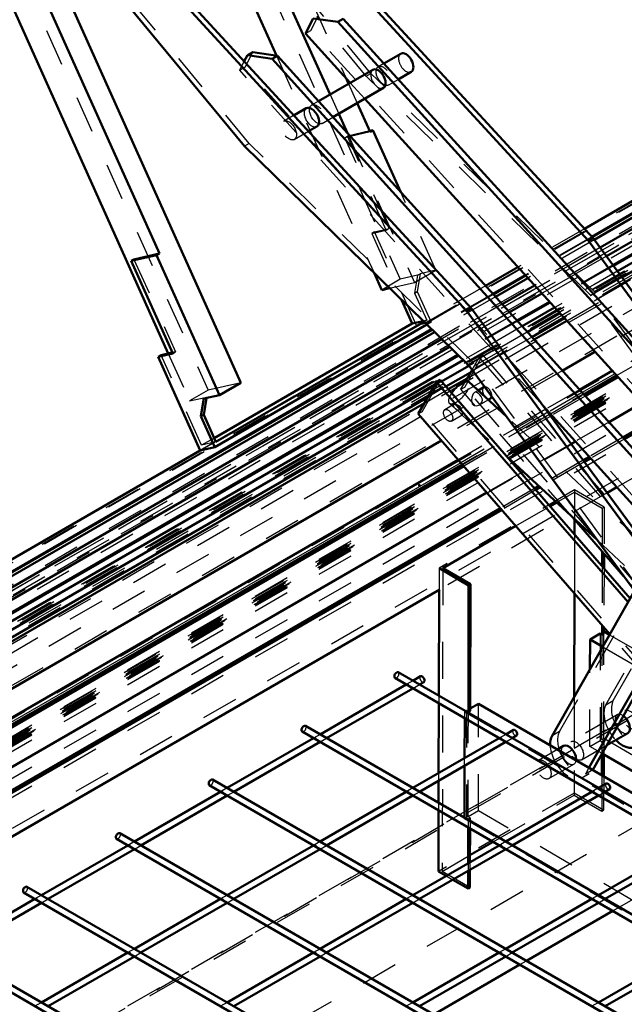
# Model space of a CAD drawing. Header units: millimetres. Extents: x 0 to 420, y 0 to 297.
# Tile 42 of 52: x 322 to 338, y 138 to 165. Entities that reach past the tile are written whole.
import ezdxf

# ---------------------------------------------------------------- set-up
doc = ezdxf.new("R2010")
doc.units = ezdxf.units.MM
doc.linetypes.add('Dashed', pattern=[2, 1, -1])
for name, color, linetype, lineweight in [('2d ConnectionPoints', 7, 'Continuous', 50), ('AM_0', 7, 'Continuous', 50), ('AM_4', 3, 'Continuous', 25), ('AM_9', 6, 'Dashed', 25)]:
    doc.layers.add(name, color=color, linetype=linetype, lineweight=lineweight)

# ---------------------------------------------------------------- blocks, each defined once
blk = doc.blocks.new('104_FGS30015018025O110U_0_in_150180C2125Y2N4N_300Op0__1203')
at = {"layer": 'AM_0'}
for p, q in [((324.848, 172.708), (337.302, 159.167)), ((324.974, 172.78), (337.428, 159.24)), ((321.671, 170.874), (334.125, 157.333)), ((321.545, 170.801), (333.999, 157.26)), ((327.962, 161.734), (321.429, 169.634)), ((329.617, 164.793), (329.825, 165.204)), ((329.825, 165.204), (330.492, 165.109)), ((330.492, 165.109), (330.637, 165.193)), ((330.492, 165.109), (341.991, 152.469)), ((330.637, 165.193), (342.136, 152.553)), ((330.833, 163.456), (329.617, 164.793)), ((327.955, 164.042), (328.039, 164.206)), ((328.184, 164.29), (328.039, 164.206)), ((328.039, 164.206), (328.708, 164.108)), ((328.184, 164.29), (328.853, 164.191)), ((328.853, 164.191), (328.708, 164.108)), ((328.853, 164.191), (340.329, 151.506)), ((332.204, 164.247), (331.741, 163.98)), ((328.708, 164.108), (340.184, 151.423)), ((331.448, 163.811), (329.969, 162.957)), ((332.134, 163.548), (332.49, 163.753)), ((330.361, 162.524), (331.733, 163.317)), ((341.016, 152.262), (331.226, 163.024)), ((329.639, 162.766), (329.305, 162.574)), ((329.701, 162.143), (329.924, 162.272)), ((334.06, 155.771), (327.962, 161.734)), ((337.302, 159.167), (337.428, 159.24)), ((337.302, 159.167), (343.772, 150.368)), ((337.428, 159.24), (343.898, 150.441)), ((334.125, 157.333), (333.999, 157.26)), ((333.999, 157.26), (340.318, 148.668)), ((334.125, 157.333), (340.59, 148.542)), ((333.959, 155.347), (334.139, 155.664)), ((339.56, 148.292), (334.06, 155.771)), ((332.68, 154.468), (333.172, 155.333)), ((333.273, 155.391), (333.172, 155.333)), ((333.172, 155.333), (338.378, 149.353)), ((333.273, 155.391), (338.438, 149.458)), ((335.073, 154.394), (334.057, 155.336)), ((334.46, 155.192), (334.307, 155.104)), ((334.58, 154.85), (334.638, 154.883)), ((339.764, 150.606), (336.069, 154.69)), ((337.886, 148.489), (332.68, 154.468)), ((335.068, 153.329), (337.543, 151.035)), ((336.259, 151.96), (336.435, 152.062)), ((338.256, 150.065), (336.864, 151.664)), ((336.924, 151.596), (336.923, 151.198)), ((333.345, 150.278), (335.33, 151.424)), ((337.676, 150.732), (337.675, 150.334)), ((337.726, 150.674), (337.725, 150.276)), ((333.264, 150.266), (334.047, 149.812)), ((334.098, 149.841), (333.345, 150.278)), ((334.047, 149.812), (334.041, 146.38)), ((334.047, 149.812), (334.098, 149.841)), ((334.098, 149.841), (334.091, 146.409)), ((333.243, 149.689), (333.237, 146.815)), ((336.313, 145.725), (338.553, 149.661)), ((336.92, 149.598), (336.914, 146.782)), ((337.672, 148.734), (337.672, 148.476)), ((337.722, 148.676), (337.722, 148.505)), ((339.396, 148.515), (337.316, 144.861)), ((337.344, 148.345), (337.621, 148.505)), ((337.672, 148.476), (337.621, 148.505)), ((337.722, 148.505), (337.672, 148.476)), ((337.722, 148.563), (337.877, 148.473)), ((337.342, 147.534), (337.344, 148.345)), ((337.344, 148.345), (337.69, 148.144)), ((338.872, 147.356), (337.418, 144.803)), ((333.237, 146.61), (333.233, 144.716)), ((334.318, 146.598), (334.091, 146.467)), ((334.318, 146.598), (339.972, 143.32)), ((333.991, 146.409), (333.966, 146.395)), ((334.041, 146.38), (333.991, 146.409)), ((334.091, 146.409), (334.041, 146.38)), ((333.938, 145.123), (333.94, 146.204)), ((337.8, 145.474), (338.37, 145.803)), ((336.622, 145.453), (336.458, 145.358)), ((337.665, 145.237), (337.664, 144.658)), ((339.921, 143.939), (337.67, 145.245)), ((337.716, 145.218), (337.715, 144.629)), ((333.935, 143.502), (333.937, 144.917)), ((333.233, 144.51), (333.232, 143.908)), ((333.231, 143.702), (333.228, 142.047)), ((334.035, 143.238), (334.033, 142.267)), ((334.085, 143.209), (334.084, 142.296)), ((334.084, 142.483), (334.714, 142.846)), ((333.228, 142.047), (333.44, 141.924)), ((334.033, 142.061), (334.032, 141.581)), ((334.083, 142.09), (334.082, 141.61)), ((333.618, 141.821), (334.032, 141.581)), ((334.032, 141.581), (334.082, 141.61))]:
    blk.add_line(p, q, dxfattribs=at)
for centre, major_axis, ratio, start_param, end_param in [((332.347, 164), (-0.143, 0.247), 0.577382, 3.141593, 6.283185), ((331.591, 163.564), (0.143, -0.247), 0.577382, 0, 3.141593), ((329.782, 162.519), (0.143, -0.247), 0.577382, 0, 3.141593), ((333.79, 155.048), (0.267, 0.288), 0.385376, 6.283185, 8.249195), ((334.549, 155.038), (-0.089, 0.154), 0.577382, 6.073959, 6.283185), ((334.549, 155.038), (-0.089, 0.154), 0.577382, 3.141593, 3.730591), ((338.227, 146.05), (-0.143, 0.247), 0.577382, 3.141593, 5.375395), ((336.765, 145.206), (0.357, -0.618), 0.577382, 3.467614, 3.968741), ((336.765, 145.206), (-0.143, 0.247), 0.577382, 3.815079, 6.283185), ((338.227, 146.05), (0.357, -0.618), 0.577382, 5.123906, 6.609207)]:
    blk.add_ellipse(centre, major_axis=major_axis, ratio=ratio, start_param=start_param, end_param=end_param, dxfattribs=at)
at = {"layer": 'AM_4'}
blk.add_line((337.418, 144.803), (337.417, 144.802), dxfattribs=at)
at = {"layer": 'AM_9'}
for p, q in [((331.391, 163.713), (324.566, 171.966)), ((328.088, 161.806), (321.263, 170.059)), ((329.762, 164.877), (329.97, 165.288)), ((331.264, 163.64), (329.924, 165.261)), ((329.617, 164.793), (329.762, 164.877)), ((341.72, 151.731), (329.762, 164.877)), ((327.975, 163.881), (328.184, 164.29)), ((327.83, 163.798), (327.955, 164.042)), ((327.975, 163.881), (327.83, 163.798)), ((339.909, 150.689), (327.975, 163.881)), ((331.741, 163.98), (331.593, 163.894)), ((336.069, 154.69), (327.83, 163.798)), ((331.264, 163.64), (331.391, 163.713)), ((337.363, 157.678), (331.264, 163.64)), ((337.489, 157.751), (331.391, 163.713)), ((331.226, 163.024), (330.833, 163.456)), ((331.878, 163.4), (332.134, 163.548)), ((329.969, 162.957), (329.784, 162.85)), ((329.305, 162.574), (329.028, 162.413)), ((330.069, 162.356), (330.361, 162.524)), ((329.313, 161.919), (329.701, 162.143)), ((328.088, 161.806), (327.962, 161.734)), ((334.186, 155.844), (328.088, 161.806)), ((337.363, 157.678), (337.489, 157.751)), ((343.333, 149.804), (337.489, 157.751)), ((342.079, 151.265), (337.363, 157.678)), ((333.941, 155.196), (334.432, 156.06)), ((334.139, 155.664), (334.332, 156.002)), ((334.332, 156.002), (334.432, 156.06)), ((334.332, 156.002), (340.523, 148.89)), ((334.432, 156.06), (338.482, 151.409)), ((334.186, 155.844), (334.06, 155.771)), ((340.03, 147.897), (334.186, 155.844)), ((332.781, 154.527), (333.273, 155.391)), ((333.84, 155.138), (333.959, 155.347)), ((333.84, 155.138), (333.941, 155.196)), ((336.864, 151.664), (333.84, 155.138)), ((340.132, 148.084), (333.941, 155.196)), ((334.307, 155.104), (334.206, 155.046)), ((334.344, 154.714), (334.58, 154.85)), ((332.781, 154.527), (332.68, 154.468)), ((338.973, 147.414), (332.781, 154.527)), ((333.655, 154.728), (333.401, 154.581)), ((333.523, 154.76), (333.692, 154.604)), ((333.579, 154.272), (333.872, 154.441)), ((333.864, 154.445), (333.834, 154.48)), ((333.863, 154.446), (335.068, 153.329)), ((338.885, 150.86), (335.073, 154.394)), ((336.925, 152.403), (333.244, 150.278)), ((336.925, 152.403), (336.909, 144.172)), ((337.728, 151.937), (336.925, 152.403)), ((337.977, 146.685), (341.331, 152.578)), ((336.435, 152.062), (336.925, 152.344)), ((336.925, 152.344), (336.924, 151.596)), ((336.925, 152.344), (337.678, 151.908)), ((335.33, 151.424), (336.259, 151.96)), ((337.678, 151.908), (337.676, 150.732)), ((337.678, 151.908), (337.728, 151.937)), ((337.728, 151.937), (337.726, 150.674)), ((336.514, 145.841), (339.869, 151.733)), ((337.775, 146.569), (340.602, 151.535)), ((336.923, 151.198), (336.92, 149.598)), ((337.543, 151.035), (340.813, 148.005)), ((333.244, 150.278), (333.243, 149.689)), ((333.244, 150.278), (333.264, 150.266)), ((333.345, 150.278), (333.329, 142.047)), ((337.675, 150.334), (337.672, 148.734)), ((337.725, 150.276), (337.722, 148.676)), ((340.032, 148.026), (338.256, 150.065)), ((337.621, 148.505), (337.616, 145.597)), ((337.666, 145.626), (337.672, 148.534)), ((337.672, 148.534), (337.722, 148.563)), ((337.672, 148.534), (337.722, 148.505)), ((337.717, 145.655), (337.722, 148.563)), ((337.722, 148.563), (337.722, 148.563)), ((337.877, 148.473), (340.782, 146.789)), ((338.872, 147.356), (337.886, 148.489)), ((337.69, 148.144), (339.654, 147.006)), ((337.338, 145.437), (337.342, 147.534)), ((333.237, 146.815), (333.237, 146.61)), ((336.914, 146.782), (336.909, 144.114)), ((334.313, 143.69), (334.318, 146.598)), ((337.775, 146.569), (337.977, 146.685)), ((333.966, 146.395), (333.94, 146.38)), ((333.94, 146.38), (362.433, 129.86)), ((333.94, 146.204), (333.94, 146.38)), ((333.991, 146.409), (333.985, 143.501)), ((334.035, 143.53), (334.041, 146.438)), ((334.091, 146.467), (334.041, 146.438)), ((334.041, 146.438), (334.091, 146.409)), ((338.084, 146.297), (336.824, 145.569)), ((336.514, 145.841), (336.313, 145.725)), ((337.109, 145.075), (337.8, 145.474)), ((337.338, 145.437), (337.616, 145.597)), ((337.67, 145.245), (337.338, 145.437)), ((337.616, 145.597), (337.666, 145.568)), ((337.666, 145.568), (337.665, 145.237)), ((337.666, 145.626), (337.717, 145.655)), ((337.717, 145.597), (337.666, 145.626)), ((337.666, 145.568), (337.717, 145.597)), ((337.717, 145.597), (337.716, 145.218)), ((366.209, 129.135), (337.717, 145.655)), ((336.458, 145.358), (335.941, 145.06)), ((333.937, 144.917), (333.938, 145.123)), ((336.226, 144.566), (336.907, 144.959)), ((333.233, 144.716), (333.233, 144.51)), ((337.121, 144.588), (337.323, 144.704)), ((337.316, 144.861), (337.217, 144.686)), ((337.417, 144.802), (337.217, 144.686)), ((337.664, 144.658), (337.663, 143.677)), ((337.715, 144.629), (337.713, 143.706)), ((336.909, 144.172), (333.228, 142.047)), ((334.714, 142.846), (336.909, 144.114)), ((337.713, 143.706), (336.909, 144.172)), ((336.909, 144.114), (337.663, 143.677)), ((333.232, 143.908), (333.231, 143.702)), ((334.313, 143.69), (334.035, 143.53)), ((362.806, 127.17), (334.313, 143.69)), ((337.663, 143.677), (337.713, 143.706)), ((333.935, 143.472), (333.935, 143.502)), ((333.985, 143.501), (333.935, 143.472)), ((362.427, 126.952), (333.935, 143.472)), ((333.985, 143.501), (334.035, 143.472)), ((334.086, 143.501), (334.035, 143.53)), ((334.035, 143.472), (334.086, 143.501)), ((334.035, 143.472), (334.035, 143.238)), ((334.086, 143.501), (334.085, 143.209)), ((333.329, 142.047), (334.084, 142.483)), ((334.033, 142.267), (334.033, 142.061)), ((334.084, 142.296), (334.083, 142.09)), ((334.082, 141.61), (333.329, 142.047)), ((333.44, 141.924), (333.618, 141.821))]:
    blk.add_line(p, q, dxfattribs=at)
for points in [[(334.206, 155.046), (334.198, 155.041), (334.17, 155.009), (334.148, 154.965), (334.132, 154.909), (334.123, 154.84), (334.13, 154.776), (334.146, 154.737), (334.176, 154.707), (334.205, 154.694)], [(334.345, 154.714), (334.381, 154.742), (334.41, 154.785), (334.42, 154.837), (334.411, 154.889), (334.387, 154.939), (334.352, 154.987), (334.311, 155.025), (334.271, 155.049), (334.233, 155.055), (334.206, 155.046)], [(333.692, 154.604), (333.655, 154.644), (333.635, 154.687), (333.643, 154.718), (333.654, 154.727)], [(333.654, 154.727), (333.667, 154.733), (333.703, 154.733), (333.746, 154.718), (333.788, 154.686), (333.823, 154.64), (333.849, 154.587), (333.866, 154.533), (333.874, 154.488), (333.876, 154.459), (333.874, 154.443), (333.872, 154.441)], [(333.834, 154.48), (333.811, 154.504), (333.781, 154.53), (333.744, 154.561), (333.694, 154.602), (333.692, 154.604)], [(334.205, 154.694), (334.265, 154.689), (334.323, 154.703), (334.345, 154.714)], [(333.872, 154.441), (333.865, 154.443), (333.864, 154.445)]]:
    blk.add_lwpolyline(points, dxfattribs=at)
for centre, major_axis, ratio, start_param, end_param in [((332.347, 164), (-0.143, 0.247), 0.577382, 0, 3.141593), ((331.591, 163.564), (0.143, -0.247), 0.577382, 3.141593, 6.283185), ((329.782, 162.519), (0.143, -0.247), 0.577382, 3.141593, 6.283185), ((333.79, 155.048), (0.267, 0.288), 0.385376, 1.96601, 6.283185), ((334.549, 155.038), (-0.089, 0.154), 0.577382, 6.283185, 9.424778), ((334.549, 155.038), (-0.089, 0.154), 0.577382, 3.730591, 6.073959), ((338.227, 146.05), (0.357, -0.618), 0.577382, 3.467614, 5.123906), ((338.429, 146.166), (0.357, -0.618), 0.577382, 3.467614, 6.283185), ((338.227, 146.05), (-0.143, 0.247), 0.577382, 5.375395, 9.424778), ((336.966, 145.322), (0.357, -0.618), 0.577382, 3.467614, 6.609207), ((336.765, 145.206), (0.357, -0.618), 0.577382, 3.968741, 6.609207), ((336.765, 145.206), (-0.143, 0.247), 0.577382, 6.283185, 10.098264)]:
    blk.add_ellipse(centre, major_axis=major_axis, ratio=ratio, start_param=start_param, end_param=end_param, dxfattribs=at)
for centre, major_axis in [((331.736, 163.647), (0.143, -0.247)), ((329.927, 162.603), (0.143, -0.247)), ((329.17, 162.166), (-0.143, 0.247)), ((333.49, 154.427), (-0.089, 0.154)), ((338.429, 146.166), (-0.143, 0.247)), ((336.966, 145.322), (-0.143, 0.247)), ((336.084, 144.813), (-0.143, 0.247))]:
    blk.add_ellipse(centre, major_axis=major_axis, ratio=0.577382, dxfattribs=at)
blk = doc.blocks.new('111_FGS3001501802511U_0_in_150180C2125Y2N4N_300Op0__1203')
at = {"layer": 'AM_0'}
for p, q in [((310.362, 194.274), (327.861, 155.315)), ((309.559, 192.466), (325.89, 156.106)), ((311.564, 190.184), (325.65, 158.823)), ((326.478, 169.429), (328.829, 164.195)), ((328.624, 166.833), (330.284, 163.139)), ((330.72, 163.58), (330.788, 163.43)), ((331.023, 162.907), (331.373, 162.127)), ((330.519, 162.616), (330.756, 162.088)), ((331.449, 162.171), (331.362, 162.151)), ((331.449, 162.171), (331.373, 162.127)), ((332.206, 160.485), (331.449, 162.171)), ((325.65, 158.823), (324.958, 158.663)), ((325.65, 158.823), (325.574, 158.779)), ((325.574, 158.779), (324.882, 158.619)), ((324.882, 158.619), (324.958, 158.663)), ((326.01, 156.108), (324.882, 158.619)), ((325.574, 158.779), (327.281, 154.98)), ((331.479, 158.294), (331.687, 157.831)), ((331.687, 157.831), (331.902, 157.881)), ((332.225, 157.565), (332.516, 156.918)), ((332.837, 156.967), (327.185, 153.705)), ((332.816, 156.987), (332.516, 156.918)), ((332.516, 156.918), (327.137, 153.812)), ((327.153, 153.564), (332.915, 156.891)), ((326, 156.132), (325.694, 156.061)), ((325.618, 156.017), (326.01, 156.108)), ((325.618, 156.017), (325.694, 156.061)), ((325.618, 156.017), (326.76, 153.474)), ((327.281, 154.98), (327.861, 155.315)), ((326.857, 154.882), (326.777, 154.402)), ((326.852, 154.445), (326.928, 154.899)), ((327.281, 154.98), (326.857, 154.882)), ((326.777, 154.402), (326.852, 154.445)), ((326.777, 154.402), (327.153, 153.564)), ((327.185, 153.705), (326.852, 154.445)), ((327.153, 153.564), (326.76, 153.474))]:
    blk.add_line(p, q, dxfattribs=at)
at = {"layer": 'AM_9'}
for p, q in [((314.693, 197.082), (332.191, 158.122)), ((309.474, 194.069), (326.972, 155.11)), ((328.129, 169.35), (330.72, 163.58)), ((328.829, 164.195), (331.479, 158.294)), ((330.788, 163.43), (331.023, 162.907)), ((330.284, 163.139), (330.519, 162.616)), ((331.373, 162.127), (330.681, 161.967)), ((330.681, 161.967), (330.757, 162.011)), ((330.756, 162.088), (332.575, 158.037)), ((331.362, 162.151), (330.757, 162.011)), ((331.885, 159.499), (330.757, 162.011)), ((331.809, 159.456), (330.681, 161.967)), ((333.155, 158.371), (332.206, 160.485)), ((331.417, 159.365), (331.809, 159.456)), ((331.492, 159.409), (331.417, 159.365)), ((331.417, 159.365), (332.225, 157.565)), ((331.492, 159.409), (331.885, 159.499)), ((332.635, 156.865), (331.492, 159.409)), ((331.809, 159.456), (331.885, 159.499)), ((324.958, 158.663), (326.086, 156.152)), ((332.575, 158.037), (333.155, 158.371)), ((332.732, 158.274), (332.651, 157.793)), ((332.656, 158.23), (332.732, 158.274)), ((333.155, 158.371), (332.732, 158.274)), ((332.191, 158.122), (331.687, 157.831)), ((331.902, 157.881), (332.575, 158.037)), ((332.656, 158.23), (332.191, 158.122)), ((332.656, 158.23), (332.576, 157.749)), ((332.576, 157.749), (332.651, 157.793)), ((332.576, 157.749), (332.908, 157.009)), ((332.651, 157.793), (333.027, 156.956)), ((333.027, 156.956), (332.635, 156.865)), ((332.908, 157.009), (332.816, 156.987)), ((332.908, 157.009), (332.837, 156.967)), ((332.915, 156.891), (333.027, 156.956)), ((326.76, 153.474), (332.635, 156.865)), ((326.086, 156.152), (326, 156.132)), ((326.01, 156.108), (326.086, 156.152)), ((326.793, 153.614), (325.694, 156.061)), ((325.89, 156.106), (326.468, 154.818)), ((326.972, 155.11), (326.468, 154.818)), ((327.861, 155.315), (326.972, 155.11)), ((326.468, 154.818), (326.933, 154.926)), ((326.857, 154.882), (326.933, 154.926)), ((326.928, 154.899), (326.933, 154.926)), ((327.137, 153.812), (326.793, 153.614)), ((327.185, 153.705), (326.793, 153.614))]:
    blk.add_line(p, q, dxfattribs=at)
blk = doc.blocks.new('112_Flat_Glass_Skylight_300150180_6_0_in_150180C2125Y2N4N_300Op0__1203')
at = {"layer": 'AM_0'}
for p, q in [((351.804, 166.468), (337.981, 158.488)), ((352.18, 166.478), (338.088, 158.343)), ((352.571, 166.464), (338.212, 158.174)), ((336.258, 157.493), (335.374, 156.983)), ((336.381, 157.358), (335.497, 156.847)), ((336.524, 157.2), (335.639, 156.689)), ((336.648, 157.064), (335.763, 156.553)), ((335.827, 156.483), (336.712, 156.994)), ((333.768, 156.056), (310.648, 142.709)), ((333.901, 155.926), (310.721, 142.545)), ((334.056, 155.775), (333.312, 155.346)), ((334.099, 155.593), (333.432, 155.208)), ((333.494, 155.136), (334.007, 155.432)), ((333.115, 155.232), (310.798, 142.349)), ((332.939, 154.923), (310.744, 142.11)), ((310.555, 141.894), (332.848, 154.763))]:
    blk.add_line(p, q, dxfattribs=at)
at = {"layer": 'AM_9'}
for p, q in [((352.106, 166.333), (310.291, 142.194)), ((352.23, 166.362), (310.415, 142.223)), ((352.167, 166.468), (310.579, 142.46)), ((352.415, 166.28), (310.365, 142.005)), ((337.981, 158.488), (336.258, 157.493)), ((338.088, 158.343), (336.381, 157.358)), ((338.212, 158.174), (336.524, 157.2)), ((338.319, 158.029), (336.648, 157.064)), ((336.712, 156.994), (338.374, 157.953)), ((335.374, 156.983), (333.768, 156.056)), ((335.497, 156.847), (333.901, 155.926)), ((335.639, 156.689), (334.056, 155.775)), ((334.007, 155.432), (335.827, 156.483)), ((335.763, 156.553), (334.099, 155.593)), ((333.312, 155.346), (333.115, 155.232)), ((332.848, 154.763), (333.494, 155.136)), ((333.432, 155.208), (332.939, 154.923))]:
    blk.add_line(p, q, dxfattribs=at)
blk = doc.blocks.new('113_Flat_Glass_Skylight_300150180_12_0_in_150180C2125Y2N4N_300Op0__1203')
at = {"layer": 'AM_0'}
for p, q in [((351.312, 166.889), (337.617, 158.983)), ((351.638, 166.744), (337.789, 158.749)), ((335.837, 157.955), (334.955, 157.446)), ((336.036, 157.737), (335.153, 157.227)), ((333.315, 156.499), (310.886, 143.552)), ((333.529, 156.29), (310.798, 143.167))]:
    blk.add_line(p, q, dxfattribs=at)
at = {"layer": 'AM_9'}
for p, q in [((351.124, 166.845), (310.699, 143.508)), ((351.451, 166.7), (310.611, 143.124)), ((337.617, 158.983), (335.837, 157.955)), ((337.789, 158.749), (336.036, 157.737)), ((334.955, 157.446), (333.315, 156.499)), ((335.153, 157.227), (333.529, 156.29))]:
    blk.add_line(p, q, dxfattribs=at)
blk = doc.blocks.new('114_Flat_Glass_Skylight_300150180_5_0_in_150180C2125Y2N4N_300Op0__1203')
at = {"layer": 'AM_0'}
for p, q in [((350.697, 166.939), (337.404, 159.266)), ((350.986, 167.006), (337.46, 159.197)), ((335.595, 158.221), (334.714, 157.713)), ((335.655, 158.156), (334.773, 157.647)), ((333.054, 156.754), (310.888, 143.958)), ((333.119, 156.691), (310.924, 143.878))]:
    blk.add_line(p, q, dxfattribs=at)
at = {"layer": 'AM_9'}
for p, q in [((351.383, 166.83), (310.816, 143.411)), ((351.093, 166.763), (310.526, 143.344)), ((337.404, 159.266), (335.595, 158.221)), ((337.46, 159.197), (335.655, 158.156)), ((334.714, 157.713), (333.054, 156.754)), ((334.773, 157.647), (333.119, 156.691))]:
    blk.add_line(p, q, dxfattribs=at)
blk = doc.blocks.new('115_FGS3001501802O4U_0_in_150180C2125Y2N4N_300Op0__1203')
at = {"layer": 'AM_9'}
for p, q in [((350.111, 166.093), (308.712, 142.194)), ((350.788, 166.25), (309.388, 142.35))]:
    blk.add_line(p, q, dxfattribs=at)
blk = doc.blocks.new('116_FGS30015018025O33U_0_in_150180C2125Y2N4N_300Op0__1203')
at = {"layer": 'AM_0'}
for p, q in [((350.677, 166.948), (337.392, 159.279)), ((349.716, 166.726), (337.193, 159.496)), ((351.756, 166.468), (337.967, 158.508)), ((351.787, 166.475), (337.972, 158.5)), ((335.385, 158.453), (334.504, 157.944)), ((335.583, 158.235), (334.702, 157.726)), ((336.241, 157.512), (335.357, 157.001)), ((336.247, 157.505), (335.364, 156.994)), ((333.041, 156.767), (310.881, 143.974)), ((337.477, 156.152), (336.589, 155.64)), ((333.75, 156.074), (310.638, 142.731)), ((333.757, 156.067), (310.641, 142.723)), ((337.948, 155.635), (337.058, 155.121)), ((337.173, 154.995), (338.063, 155.509)), ((336.152, 154.598), (336.141, 154.592)), ((336.241, 154.457), (336.267, 154.472)), ((333.309, 153.746), (314.339, 142.795)), ((326.76, 153.474), (310.762, 144.238)), ((333.766, 153.221), (315.098, 142.444)), ((315.48, 142.472), (333.878, 153.093))]:
    blk.add_line(p, q, dxfattribs=at)
at = {"layer": 'AM_4'}
for p, q in [((338.018, 155.558), (337.128, 155.044)), ((336.222, 154.521), (336.202, 154.51)), ((333.834, 153.143), (315.415, 142.51))]:
    blk.add_line(p, q, dxfattribs=at)
at = {"layer": 'AM_9'}
for p, q in [((349.311, 166.418), (308.87, 143.071)), ((349.38, 166.434), (308.939, 143.087)), ((352.148, 166.343), (310.332, 142.203)), ((352.218, 166.288), (310.403, 142.149)), ((352.23, 166.362), (310.415, 142.223)), ((350.253, 166.045), (308.703, 142.059)), ((350.907, 166.197), (309.356, 142.21)), ((352.404, 166.201), (310.21, 141.843)), ((352.177, 166.278), (310.361, 142.139)), ((352.297, 166.111), (310.482, 141.972)), ((352.962, 165.653), (309.495, 140.56)), ((353.661, 165.573), (309.74, 140.218)), ((351.493, 165.447), (308.279, 140.5)), ((351.795, 165.383), (308.328, 140.29)), ((355.051, 165.331), (310.07, 139.364)), ((354.904, 165.382), (310.082, 139.507)), ((337.193, 159.496), (335.385, 158.453)), ((337.392, 159.279), (335.583, 158.235)), ((337.967, 158.508), (336.241, 157.512)), ((337.972, 158.5), (336.247, 157.505)), ((334.504, 157.944), (326.76, 153.474)), ((334.702, 157.726), (333.041, 156.767)), ((335.357, 157.001), (333.75, 156.074)), ((335.364, 156.994), (333.757, 156.067)), ((339.037, 157.053), (337.477, 156.152)), ((339.444, 156.499), (337.948, 155.635)), ((339.505, 156.416), (338.018, 155.558)), ((338.063, 155.509), (339.543, 156.363)), ((336.589, 155.64), (333.309, 153.746)), ((337.058, 155.121), (336.152, 154.598)), ((337.128, 155.044), (336.222, 154.521)), ((336.267, 154.472), (337.173, 154.995)), ((336.141, 154.592), (333.766, 153.221)), ((336.202, 154.51), (333.834, 153.143)), ((333.878, 153.093), (336.241, 154.457))]:
    blk.add_line(p, q, dxfattribs=at)
blk = doc.blocks.new('118_FGS300150180259U_0_in_150180C2125Y2N4N_300Op0__1203')
at = {"layer": 'AM_0'}
for p, q in [((362.141, 130.13), (332.136, 147.451)), ((332.74, 147.342), (332.532, 147.222)), ((332.354, 147.119), (330.011, 145.767)), ((332.047, 147.297), (361.963, 130.027)), ((332.711, 147.119), (332.83, 147.188)), ((330.189, 145.664), (332.532, 147.016)), ((359.62, 128.674), (329.615, 145.996)), ((329.526, 145.841), (359.442, 128.571)), ((335.262, 145.887), (335.054, 145.767)), ((335.232, 145.664), (335.351, 145.733)), ((329.833, 145.664), (327.49, 144.311)), ((327.668, 144.208), (330.011, 145.561)), ((334.875, 145.664), (332.532, 144.311)), ((332.711, 144.208), (335.054, 145.561)), ((327.005, 144.386), (356.92, 127.116)), ((357.099, 127.219), (327.094, 144.54)), ((337.783, 144.431), (337.575, 144.311)), ((327.312, 144.208), (324.969, 142.856)), ((325.147, 142.753), (327.49, 144.105)), ((332.354, 144.208), (330.011, 142.856)), ((330.189, 142.753), (332.532, 144.105)), ((337.397, 144.208), (335.054, 142.856)), ((335.232, 142.753), (337.575, 144.105)), ((337.753, 144.208), (337.872, 144.277)), ((354.577, 125.763), (324.572, 143.085)), ((324.483, 142.93), (354.399, 125.66)), ((324.79, 142.753), (322.447, 141.4)), ((322.626, 141.297), (324.969, 142.65)), ((329.833, 142.753), (327.49, 141.4)), ((327.668, 141.297), (330.011, 142.65)), ((334.875, 142.753), (332.532, 141.4)), ((332.711, 141.297), (335.054, 142.65)), ((339.918, 142.753), (337.575, 141.4)), ((337.753, 141.297), (340.096, 142.65)), ((321.962, 141.475), (351.878, 124.205)), ((352.056, 124.308), (322.051, 141.629)), ((322.269, 141.297), (319.926, 139.945)), ((320.104, 139.842), (322.447, 141.194)), ((327.312, 141.297), (324.969, 139.945)), ((325.147, 139.842), (327.49, 141.194)), ((332.354, 141.297), (330.011, 139.945)), ((330.189, 139.842), (332.532, 141.194)), ((337.397, 141.297), (335.054, 139.945)), ((335.232, 139.842), (337.575, 141.194)), ((349.535, 122.852), (319.53, 140.174)), ((319.441, 140.019), (349.356, 122.749)), ((324.79, 139.842), (322.447, 138.489)), ((329.833, 139.842), (327.49, 138.489)), ((334.875, 139.842), (332.532, 138.489)), ((339.918, 139.842), (337.575, 138.489)), ((322.626, 138.386), (324.969, 139.739)), ((327.668, 138.386), (330.011, 139.739)), ((332.711, 138.386), (335.054, 139.739)), ((337.753, 138.386), (340.096, 139.739))]:
    blk.add_line(p, q, dxfattribs=at)
for centre, major_axis, start_param, end_param in [((332.092, 147.374), (0.0446, 0.0772), 0, 3.141593), ((332.785, 147.265), (0.0446, -0.0772), 6.283185, 9.424778), ((329.57, 145.918), (0.0446, 0.0772), 0, 3.141593), ((335.306, 145.81), (0.0446, -0.0772), 6.283185, 9.424778), ((327.049, 144.463), (0.0446, 0.0772), 0, 3.141593), ((337.828, 144.354), (0.0446, -0.0772), 6.283185, 9.424778), ((324.528, 143.007), (0.0446, 0.0772), 0, 3.141593), ((322.007, 141.552), (0.0446, 0.0772), 0, 3.141593)]:
    blk.add_ellipse(centre, major_axis=major_axis, ratio=0.577382, start_param=start_param, end_param=end_param, dxfattribs=at)
at = {"layer": 'AM_9'}
for p, q in [((332.532, 147.222), (332.354, 147.119)), ((332.532, 147.016), (332.711, 147.119)), ((330.011, 145.767), (329.833, 145.664)), ((335.054, 145.767), (334.875, 145.664)), ((330.011, 145.561), (330.189, 145.664)), ((335.054, 145.561), (335.232, 145.664)), ((327.49, 144.311), (327.312, 144.208)), ((327.49, 144.105), (327.668, 144.208)), ((332.532, 144.311), (332.354, 144.208)), ((332.532, 144.105), (332.711, 144.208)), ((337.575, 144.311), (337.397, 144.208)), ((337.575, 144.105), (337.753, 144.208)), ((324.969, 142.856), (324.79, 142.753)), ((330.011, 142.856), (329.833, 142.753)), ((335.054, 142.856), (334.875, 142.753)), ((324.969, 142.65), (325.147, 142.753)), ((330.011, 142.65), (330.189, 142.753)), ((335.054, 142.65), (335.232, 142.753)), ((322.447, 141.4), (322.269, 141.297)), ((322.447, 141.194), (322.626, 141.297)), ((327.49, 141.4), (327.312, 141.297)), ((327.49, 141.194), (327.668, 141.297)), ((332.532, 141.4), (332.354, 141.297)), ((332.532, 141.194), (332.711, 141.297)), ((337.575, 141.4), (337.397, 141.297)), ((337.575, 141.194), (337.753, 141.297)), ((324.969, 139.945), (324.79, 139.842)), ((324.969, 139.739), (325.147, 139.842)), ((330.011, 139.945), (329.833, 139.842)), ((330.011, 139.739), (330.189, 139.842)), ((335.054, 139.945), (334.875, 139.842)), ((335.054, 139.739), (335.232, 139.842)), ((322.447, 138.489), (322.269, 138.386)), ((327.49, 138.489), (327.312, 138.386)), ((332.532, 138.489), (332.354, 138.386)), ((337.575, 138.489), (337.397, 138.386))]:
    blk.add_line(p, q, dxfattribs=at)
for points in [[(332.415, 147.124), (332.412, 147.125), (332.408, 147.126), (332.404, 147.126), (332.401, 147.125), (332.398, 147.123), (332.396, 147.121), (332.396, 147.119), (332.396, 147.117), (332.398, 147.116), (332.401, 147.114), (332.404, 147.113), (332.408, 147.113), (332.412, 147.113), (332.415, 147.114), (332.417, 147.116), (332.418, 147.119), (332.418, 147.121), (332.416, 147.123), (332.415, 147.124)], [(329.894, 145.669), (329.89, 145.67), (329.887, 145.67), (329.883, 145.67), (329.88, 145.669), (329.877, 145.668), (329.875, 145.666), (329.874, 145.664), (329.875, 145.662), (329.877, 145.66), (329.88, 145.659), (329.883, 145.658), (329.887, 145.657), (329.89, 145.658), (329.893, 145.659), (329.896, 145.661), (329.897, 145.663), (329.897, 145.665), (329.895, 145.668), (329.894, 145.669)], [(334.92, 145.668), (334.923, 145.67), (334.927, 145.67), (334.931, 145.67), (334.934, 145.67), (334.937, 145.668), (334.939, 145.666), (334.939, 145.664), (334.939, 145.662), (334.937, 145.66), (334.934, 145.658), (334.931, 145.657), (334.927, 145.657), (334.923, 145.658), (334.92, 145.66), (334.918, 145.661), (334.917, 145.663), (334.917, 145.665), (334.919, 145.667), (334.92, 145.668)], [(327.372, 144.213), (327.369, 144.214), (327.366, 144.215), (327.362, 144.215), (327.358, 144.214), (327.355, 144.212), (327.354, 144.21), (327.353, 144.208), (327.354, 144.206), (327.355, 144.205), (327.358, 144.203), (327.362, 144.202), (327.366, 144.202), (327.369, 144.202), (327.372, 144.203), (327.374, 144.205), (327.375, 144.208), (327.375, 144.21), (327.374, 144.212), (327.372, 144.213)], [(332.399, 144.213), (332.402, 144.214), (332.406, 144.215), (332.409, 144.215), (332.413, 144.214), (332.416, 144.213), (332.417, 144.211), (332.418, 144.208), (332.417, 144.206), (332.416, 144.204), (332.413, 144.203), (332.409, 144.202), (332.406, 144.202), (332.402, 144.203), (332.399, 144.204), (332.397, 144.206), (332.396, 144.208), (332.396, 144.21), (332.397, 144.212), (332.399, 144.213)], [(337.441, 144.213), (337.444, 144.214), (337.448, 144.215), (337.452, 144.215), (337.455, 144.214), (337.458, 144.213), (337.46, 144.211), (337.461, 144.208), (337.46, 144.206), (337.458, 144.204), (337.455, 144.203), (337.452, 144.202), (337.448, 144.202), (337.444, 144.203), (337.441, 144.204), (337.439, 144.206), (337.438, 144.208), (337.438, 144.21), (337.44, 144.212), (337.441, 144.213)], [(324.851, 142.758), (324.848, 142.759), (324.844, 142.759), (324.841, 142.759), (324.837, 142.758), (324.834, 142.757), (324.832, 142.755), (324.832, 142.753), (324.832, 142.751), (324.834, 142.749), (324.837, 142.748), (324.84, 142.747), (324.844, 142.746), (324.848, 142.747), (324.851, 142.748), (324.853, 142.75), (324.854, 142.752), (324.854, 142.754), (324.853, 142.757), (324.851, 142.758)], [(329.878, 142.757), (329.881, 142.759), (329.884, 142.759), (329.888, 142.759), (329.892, 142.759), (329.894, 142.757), (329.896, 142.755), (329.897, 142.753), (329.896, 142.751), (329.894, 142.749), (329.892, 142.747), (329.888, 142.746), (329.884, 142.746), (329.881, 142.747), (329.878, 142.749), (329.875, 142.75), (329.874, 142.752), (329.875, 142.754), (329.876, 142.756), (329.878, 142.757)], [(334.92, 142.757), (334.923, 142.759), (334.927, 142.759), (334.931, 142.759), (334.934, 142.759), (334.937, 142.757), (334.939, 142.755), (334.939, 142.753), (334.939, 142.751), (334.937, 142.749), (334.934, 142.747), (334.931, 142.746), (334.927, 142.746), (334.923, 142.747), (334.92, 142.749), (334.918, 142.75), (334.917, 142.752), (334.917, 142.754), (334.919, 142.756), (334.92, 142.757)], [(322.33, 141.302), (322.327, 141.303), (322.323, 141.304), (322.319, 141.304), (322.316, 141.303), (322.313, 141.301), (322.311, 141.299), (322.31, 141.297), (322.311, 141.295), (322.313, 141.294), (322.316, 141.292), (322.319, 141.291), (322.323, 141.291), (322.327, 141.291), (322.33, 141.292), (322.332, 141.294), (322.333, 141.297), (322.333, 141.299), (322.331, 141.301), (322.33, 141.302)], [(327.356, 141.302), (327.359, 141.303), (327.363, 141.304), (327.367, 141.304), (327.37, 141.303), (327.373, 141.302), (327.375, 141.3), (327.376, 141.297), (327.375, 141.295), (327.373, 141.293), (327.37, 141.292), (327.367, 141.291), (327.363, 141.291), (327.359, 141.292), (327.356, 141.293), (327.354, 141.295), (327.353, 141.297), (327.353, 141.299), (327.355, 141.301), (327.356, 141.302)], [(332.399, 141.302), (332.402, 141.303), (332.406, 141.304), (332.409, 141.304), (332.413, 141.303), (332.416, 141.302), (332.417, 141.3), (332.418, 141.297), (332.417, 141.295), (332.416, 141.293), (332.413, 141.292), (332.409, 141.291), (332.406, 141.291), (332.402, 141.292), (332.399, 141.293), (332.397, 141.295), (332.396, 141.297), (332.396, 141.299), (332.397, 141.301), (332.399, 141.302)], [(337.441, 141.302), (337.444, 141.303), (337.448, 141.304), (337.452, 141.304), (337.455, 141.303), (337.458, 141.302), (337.46, 141.3), (337.461, 141.297), (337.46, 141.295), (337.458, 141.293), (337.455, 141.292), (337.452, 141.291), (337.448, 141.291), (337.444, 141.292), (337.441, 141.293), (337.439, 141.295), (337.438, 141.297), (337.438, 141.299), (337.44, 141.301), (337.441, 141.302)], [(324.835, 139.846), (324.838, 139.848), (324.842, 139.848), (324.846, 139.848), (324.849, 139.848), (324.852, 139.846), (324.854, 139.844), (324.854, 139.842), (324.854, 139.84), (324.852, 139.838), (324.849, 139.836), (324.846, 139.835), (324.842, 139.835), (324.838, 139.836), (324.835, 139.838), (324.833, 139.839), (324.832, 139.841), (324.832, 139.843), (324.833, 139.845), (324.835, 139.846)], [(329.878, 139.846), (329.881, 139.848), (329.884, 139.848), (329.888, 139.848), (329.892, 139.848), (329.894, 139.846), (329.896, 139.844), (329.897, 139.842), (329.896, 139.84), (329.894, 139.838), (329.892, 139.836), (329.888, 139.835), (329.884, 139.835), (329.881, 139.836), (329.878, 139.838), (329.875, 139.839), (329.874, 139.841), (329.875, 139.843), (329.876, 139.845), (329.878, 139.846)], [(334.92, 139.846), (334.923, 139.848), (334.927, 139.848), (334.931, 139.848), (334.934, 139.848), (334.937, 139.846), (334.939, 139.844), (334.939, 139.842), (334.939, 139.84), (334.937, 139.838), (334.934, 139.836), (334.931, 139.835), (334.927, 139.835), (334.923, 139.836), (334.92, 139.838), (334.918, 139.839), (334.917, 139.841), (334.917, 139.843), (334.919, 139.845), (334.92, 139.846)]]:
    blk.add_lwpolyline(points, dxfattribs=at)
for centre, major_axis in [((332.092, 147.374), (0.0446, 0.0772)), ((332.785, 147.265), (0.0446, -0.0772)), ((329.57, 145.918), (0.0446, 0.0772)), ((335.306, 145.81), (0.0446, -0.0772)), ((327.049, 144.463), (0.0446, 0.0772)), ((337.828, 144.354), (0.0446, -0.0772)), ((324.528, 143.007), (0.0446, 0.0772)), ((322.007, 141.552), (0.0446, 0.0772))]:
    blk.add_ellipse(centre, major_axis=major_axis, ratio=0.577382, start_param=3.141593, end_param=6.283185, dxfattribs=at)
blk = doc.blocks.new('119_FGS300150180223U_0_in_150180C2125Y2N4N_300Op0__1203')
at = {"layer": 'AM_0'}
for p, q in [((338.104, 155.464), (337.213, 154.95)), ((338.746, 154.758), (337.853, 154.242)), ((336.307, 154.427), (336.276, 154.409)), ((339.124, 154.342), (338.23, 153.826)), ((339.163, 154.3), (338.268, 153.783)), ((336.947, 153.719), (336.832, 153.653)), ((337.324, 153.303), (337.159, 153.207)), ((337.362, 153.26), (337.192, 153.162)), ((333.917, 153.047), (315.54, 142.438)), ((335.529, 152.901), (335.47, 152.867)), ((335.951, 152.51), (335.838, 152.444)), ((335.994, 152.47), (335.875, 152.402)), ((338.072, 152.476), (337.809, 152.324)), ((334.541, 152.33), (313.548, 140.211)), ((334.909, 151.908), (315, 140.415)), ((334.946, 151.865), (315.111, 140.415)), ((333.264, 149.701), (316.145, 139.818))]:
    blk.add_line(p, q, dxfattribs=at)
at = {"layer": 'AM_9'}
for p, q in [((355.098, 165.011), (311.127, 139.627)), ((355.098, 164.946), (309.797, 138.794)), ((355.098, 164.745), (310.001, 138.711)), ((355.151, 164.855), (310.013, 138.797)), ((355.007, 164.823), (310.014, 138.849)), ((355.06, 164.784), (310.032, 138.79)), ((355.098, 164.774), (310.117, 138.807)), ((355.197, 164.899), (310.347, 139.008)), ((355.052, 164.876), (310.43, 139.116)), ((355, 164.933), (310.484, 139.235)), ((355.052, 164.894), (310.502, 139.176)), ((355.098, 164.605), (311.127, 139.221)), ((355.098, 163.877), (313.548, 139.891)), ((355.098, 163.359), (315, 140.211)), ((339.579, 156.316), (338.104, 155.464)), ((337.213, 154.95), (336.307, 154.427)), ((336.276, 154.409), (333.917, 153.047)), ((337.853, 154.242), (336.947, 153.719)), ((338.23, 153.826), (337.324, 153.303)), ((338.268, 153.783), (337.362, 153.26)), ((336.832, 153.653), (335.529, 152.901)), ((337.159, 153.207), (335.951, 152.51)), ((337.192, 153.162), (335.994, 152.47)), ((338.978, 152.999), (338.072, 152.476)), ((335.47, 152.867), (334.541, 152.33)), ((335.838, 152.444), (334.909, 151.908)), ((335.875, 152.402), (334.946, 151.865)), ((337.809, 152.324), (333.264, 149.701))]:
    blk.add_line(p, q, dxfattribs=at)
blk = doc.blocks.new('120_FGS30015018025101U_0_in_150180C2125Y2N4N_300Op0__1203')
at = {"layer": 'AM_0'}
for p, q in [((335.62, 139.618), (337.963, 140.971)), ((333.098, 138.163), (335.441, 139.515))]:
    blk.add_line(p, q, dxfattribs=at)
at = {"layer": 'AM_9'}
for p, q in [((311.859, 139.221), (355.098, 164.183)), ((314.731, 139.221), (355.098, 162.525)), ((308.262, 128.834), (355.098, 155.872)), ((355.098, 155.882), (308.267, 128.847)), ((301.143, 124.664), (355.098, 155.812)), ((306.94, 125.015), (355.098, 152.816)), ((337.963, 140.971), (341.113, 142.79)), ((335.441, 139.515), (335.62, 139.618))]:
    blk.add_line(p, q, dxfattribs=at)

msp = doc.modelspace()

# ---------------------------------------------------------------- linework, layer by layer
at = {"layer": '2d ConnectionPoints'}
msp.add_point((332.709, 152.525), dxfattribs=at)
msp.add_point((332.709, 152.525), dxfattribs=at)

# ---------------------------------------------------------------- block references
for name in ['116_FGS30015018025O33U_0_in_150180C2125Y2N4N_300Op0__1203', '112_Flat_Glass_Skylight_300150180_6_0_in_150180C2125Y2N4N_300Op0__1203', '115_FGS3001501802O4U_0_in_150180C2125Y2N4N_300Op0__1203', '113_Flat_Glass_Skylight_300150180_12_0_in_150180C2125Y2N4N_300Op0__1203', '114_Flat_Glass_Skylight_300150180_5_0_in_150180C2125Y2N4N_300Op0__1203', '111_FGS3001501802511U_0_in_150180C2125Y2N4N_300Op0__1203', '104_FGS30015018025O110U_0_in_150180C2125Y2N4N_300Op0__1203', '119_FGS300150180223U_0_in_150180C2125Y2N4N_300Op0__1203', '120_FGS30015018025101U_0_in_150180C2125Y2N4N_300Op0__1203', '118_FGS300150180259U_0_in_150180C2125Y2N4N_300Op0__1203']:
    msp.add_blockref(name, (0, 0))

doc.saveas('drawing.dxf')
